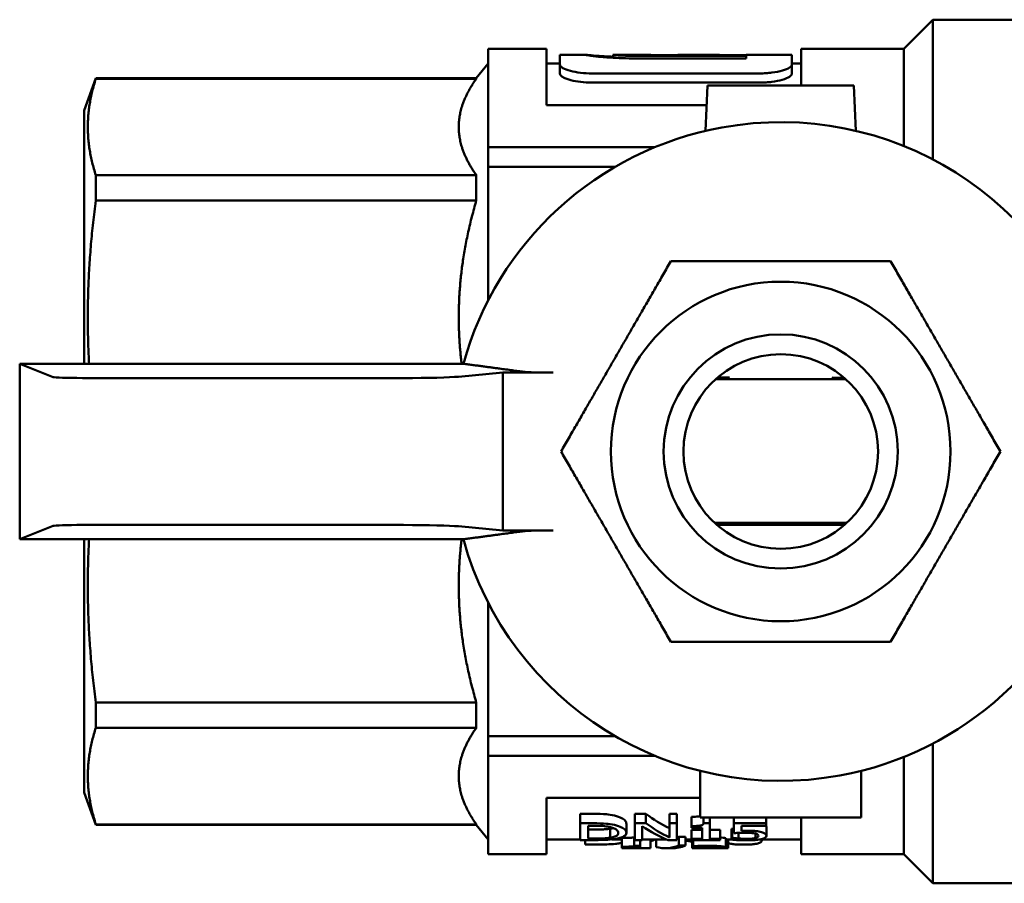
# Model space of a CAD drawing. Header units: millimetres. Extents: x 41 to 198, y 72 to 247.
# Tile 1 of 39: x 41 to 74, y 120 to 149. Entities that reach past the tile are written whole.
import ezdxf

# ---------------------------------------------------------------- set-up
doc = ezdxf.new("R2010")
doc.units = ezdxf.units.MM
doc.layers.add('Видимый контур (ГОСТ)', color=7, linetype='Continuous', lineweight=50)
doc.layers.add('Линия резьбы (ГОСТ)', color=7, linetype='Continuous', lineweight=25)

msp = doc.modelspace()

# ---------------------------------------------------------------- linework, layer by layer
at = {"layer": 'Видимый контур (ГОСТ)'}
for p, q in [((70.82, 148.371), (71.82, 149.371)), ((71.82, 149.371), (71.82, 144.597)), ((76.82, 149.371), (71.82, 149.371)), ((56.62, 145.016), (56.62, 148.371)), ((58.62, 148.371), (56.62, 148.371)), ((58.62, 148.371), (58.62, 146.456)), ((67.32, 147.121), (67.32, 148.371)), ((70.82, 148.371), (67.32, 148.371)), ((70.82, 148.371), (70.82, 145.057)), ((59.072, 147.837), (59.072, 148.171)), ((59.956, 148.171), (59.072, 148.171)), ((60.891, 148.17), (60.891, 148.07)), ((62.18, 148.171), (60.902, 148.171)), ((61.806, 148.133), (65.444, 148.133)), ((65.444, 148.047), (61.819, 148.047)), ((62.18, 148.171), (62.18, 148.156)), ((63.099, 148.156), (62.18, 148.156)), ((63.099, 148.156), (63.099, 148.171)), ((63.653, 148.171), (63.099, 148.171)), ((65.444, 148.156), (63.384, 148.156)), ((63.693, 148.17), (64.525, 148.17)), ((63.693, 148.17), (63.693, 148.156)), ((64.525, 148.17), (64.525, 148.156)), ((65.444, 148.156), (65.444, 148.171)), ((67.003, 148.171), (65.444, 148.171)), ((65.444, 148.047), (65.444, 148.133)), ((67.003, 148.171), (67.003, 147.837)), ((56.22, 147.371), (56.62, 147.871)), ((59.072, 147.871), (58.62, 147.871)), ((59.072, 147.837), (59.072, 147.529)), ((67.32, 147.871), (67.003, 147.871)), ((67.003, 147.837), (67.003, 147.529)), ((42.82, 146.272), (43.22, 147.371)), ((43.22, 147.356), (43.22, 147.371)), ((56.22, 147.371), (43.22, 147.371)), ((56.22, 147.356), (43.22, 147.356)), ((56.22, 147.356), (56.22, 147.371)), ((60.175, 147.535), (65.901, 147.535)), ((65.901, 147.22), (60.175, 147.22)), ((64.049, 145.573), (64.12, 147.121)), ((64.12, 147.121), (69.12, 147.121)), ((69.12, 147.121), (69.19, 145.573)), ((64.089, 146.456), (58.62, 146.456)), ((42.82, 146.272), (42.82, 137.62)), ((56.62, 145.016), (62.318, 145.016)), ((56.62, 145.016), (56.62, 144.345)), ((60.963, 144.345), (56.62, 144.345)), ((56.62, 144.345), (56.62, 139.775)), ((43.22, 143.193), (43.22, 144.059)), ((56.22, 144.059), (43.22, 144.059)), ((56.22, 143.193), (56.22, 144.059)), ((56.22, 143.193), (43.22, 143.193)), ((40.62, 131.622), (40.62, 137.62)), ((55.777, 137.62), (40.62, 137.62)), ((40.62, 137.62), (41.765, 137.163)), ((55.608, 137.176), (57.12, 137.316)), ((57.12, 137.316), (58.848, 137.316)), ((57.12, 131.926), (57.12, 137.316)), ((42.761, 137.131), (53.737, 137.131)), ((68.849, 137.086), (64.39, 137.086)), ((64.791, 137.091), (64.396, 137.091)), ((64.791, 137.091), (64.396, 137.091)), ((68.843, 137.091), (68.448, 137.091)), ((68.843, 137.091), (68.448, 137.091)), ((41.765, 132.079), (40.62, 131.622)), ((53.737, 132.111), (42.761, 132.111)), ((57.12, 131.926), (55.608, 132.066)), ((58.848, 131.926), (57.12, 131.926)), ((64.358, 132.186), (68.882, 132.186)), ((64.363, 132.18), (64.751, 132.18)), ((68.809, 132.121), (64.43, 132.121)), ((64.538, 132.18), (64.751, 132.18)), ((68.488, 132.18), (68.876, 132.18)), ((68.488, 132.18), (68.698, 132.18)), ((40.62, 131.622), (55.777, 131.622)), ((42.82, 131.622), (42.82, 122.97)), ((56.62, 129.467), (56.62, 124.896)), ((43.22, 125.183), (43.22, 126.048)), ((56.22, 126.048), (43.22, 126.048)), ((56.22, 125.183), (56.22, 126.048)), ((56.22, 125.183), (43.22, 125.183)), ((56.62, 124.896), (60.963, 124.896)), ((56.62, 124.225), (56.62, 124.896)), ((71.82, 124.645), (71.82, 119.871)), ((56.62, 124.225), (62.318, 124.225)), ((56.62, 120.871), (56.62, 124.225)), ((70.82, 124.184), (70.82, 120.871)), ((63.87, 122.121), (63.87, 123.712)), ((69.37, 123.712), (69.37, 122.121)), ((42.82, 122.97), (43.22, 121.871)), ((58.62, 122.786), (58.62, 120.871)), ((58.62, 122.786), (63.87, 122.786)), ((59.77, 121.922), (59.77, 122.243)), ((59.77, 122.243), (60.225, 122.243)), ((61.635, 122.243), (62.013, 122.243)), ((61.635, 121.922), (61.635, 122.243)), ((62.013, 121.922), (62.013, 122.243)), ((62.819, 121.922), (62.819, 122.243)), ((62.819, 122.243), (63.067, 122.243)), ((63.067, 121.922), (63.067, 122.243)), ((63.572, 121.824), (63.572, 122.142)), ((69.37, 122.121), (63.87, 122.121)), ((63.986, 121.924), (63.986, 122.121)), ((64.193, 121.924), (64.193, 122.121)), ((65.02, 121.922), (65.02, 122.121)), ((66.117, 121.922), (66.117, 122.121)), ((67.32, 120.871), (67.32, 122.121)), ((43.22, 121.871), (43.22, 121.885)), ((56.22, 121.885), (43.22, 121.885)), ((56.22, 121.871), (43.22, 121.871)), ((56.22, 121.871), (56.22, 121.885)), ((56.22, 121.871), (56.62, 121.371)), ((60.225, 121.922), (59.77, 121.922)), ((59.77, 121.348), (59.77, 121.922)), ((60.036, 121.839), (60.036, 121.397)), ((60.036, 121.839), (60.238, 121.839)), ((61.347, 121.593), (61.347, 121.905)), ((62.013, 121.922), (61.635, 121.922)), ((61.635, 121.348), (61.635, 121.922)), ((61.883, 121.823), (61.883, 121.348)), ((63.067, 121.922), (62.819, 121.922)), ((62.819, 121.44), (62.819, 121.922)), ((63.067, 121.922), (63.067, 121.348)), ((63.572, 121.762), (63.572, 121.824)), ((64.193, 121.924), (63.986, 121.924)), ((64.193, 121.924), (64.193, 121.392)), ((66.117, 121.922), (65.02, 121.922)), ((65.02, 121.585), (65.02, 121.922)), ((65.277, 121.837), (65.277, 121.662)), ((65.277, 121.837), (66.117, 121.837)), ((66.117, 121.922), (66.117, 121.837)), ((66.128, 121.495), (66.128, 121.804)), ((60.036, 121.705), (60.238, 121.705)), ((60.791, 121.428), (60.791, 121.736)), ((61.609, 121.148), (61.609, 121.449)), ((61.609, 121.449), (61.635, 121.449)), ((63.14, 121.157), (63.14, 121.459)), ((63.14, 121.459), (63.37, 121.459)), ((63.37, 121.157), (63.37, 121.459)), ((63.572, 121.762), (63.935, 121.762)), ((63.572, 121.699), (63.935, 121.699)), ((63.572, 121.392), (63.572, 121.699)), ((63.935, 121.392), (63.935, 121.762)), ((64.193, 121.699), (64.548, 121.699)), ((64.548, 121.392), (64.548, 121.699)), ((64.937, 121.734), (64.956, 121.734)), ((64.937, 121.426), (64.937, 121.734)), ((64.956, 121.426), (64.956, 121.734)), ((65.172, 121.401), (65.172, 121.593)), ((65.754, 121.416), (65.754, 121.57)), ((59.77, 121.371), (58.62, 121.371)), ((59.77, 121.348), (60.23, 121.348)), ((59.944, 121.199), (59.944, 121.348)), ((60.447, 121.199), (59.944, 121.199)), ((60.238, 121.397), (60.036, 121.397)), ((61.195, 121.371), (60.846, 121.371)), ((61.195, 121.121), (61.195, 121.422)), ((61.195, 121.106), (61.195, 121.121)), ((61.195, 121.106), (61.558, 121.106)), ((61.195, 121.076), (61.195, 121.106)), ((61.558, 121.071), (61.558, 121.106)), ((61.816, 121.148), (61.609, 121.148)), ((61.635, 121.348), (61.883, 121.348)), ((61.816, 121.148), (61.816, 121.348)), ((61.816, 121.148), (61.816, 121.071)), ((62.67, 121.371), (61.883, 121.371)), ((62.171, 121.076), (62.171, 121.371)), ((62.361, 121.108), (62.361, 121.371)), ((62.768, 121.348), (63.067, 121.348)), ((63.37, 121.157), (63.14, 121.157)), ((63.572, 121.371), (63.37, 121.371)), ((63.935, 121.392), (63.572, 121.392)), ((63.572, 121.348), (63.572, 121.392)), ((63.572, 121.348), (64.548, 121.348)), ((63.591, 121.074), (63.591, 121.348)), ((63.633, 121.139), (63.633, 121.348)), ((63.633, 121.113), (63.633, 121.139)), ((63.633, 121.113), (63.648, 121.113)), ((64.548, 121.392), (64.193, 121.392)), ((64.548, 121.392), (64.548, 121.348)), ((64.742, 121.102), (64.742, 121.403)), ((64.937, 121.371), (64.742, 121.371)), ((64.824, 121.075), (64.824, 121.371)), ((64.956, 121.426), (64.937, 121.426)), ((64.937, 121.363), (64.937, 121.426)), ((67.32, 121.371), (65.904, 121.371)), ((58.62, 120.871), (56.62, 120.871)), ((61.558, 121.076), (61.195, 121.076)), ((61.816, 121.071), (61.558, 121.071)), ((62.171, 121.076), (61.816, 121.076)), ((62.898, 121.071), (62.67, 121.071)), ((64.193, 121.071), (63.884, 121.071)), ((64.824, 121.075), (64.503, 121.075)), ((70.82, 120.871), (67.32, 120.871)), ((70.82, 120.871), (71.82, 119.871)), ((76.82, 119.871), (71.82, 119.871))]:
    msp.add_line(p, q, dxfattribs=at)
for radius in [5.8, 4, 3.324]:
    msp.add_circle((66.62, 134.621), radius, dxfattribs=at)
for radius, start, end in [(11.25, 100.3303, 164.5403), (11.25, 15.4597, 100.3303), (3.073, 124.6477, 126.5031), (3.073, 124.6477, 126.5031), (3.073, 53.4969, 55.3523), (3.073, 53.4969, 55.3523), (3.073, 232.5651, 234.4385), (3.073, 232.5651, 234.4385), (3.073, 305.5615, 307.4349), (3.073, 305.5615, 307.4349), (11.25, 195.4597, 280.3303), (11.25, 280.3303, 344.5403)]:
    msp.add_arc((66.62, 134.621), radius, start, end, dxfattribs=at)
for centre, major_axis, ratio, start_param, end_param in [((63.653, 134.621), (0, -13.55), 0.424313, 3.134731, 3.188379), ((42.761, 137.166), (1, 0), 0.034921, 3.228859, 4.712389), ((53.737, 137.2), (2, 0), 0.034921, 4.712389, 5.922349), ((42.761, 132.076), (1, 0), 0.034921, 1.570796, 3.054326), ((53.737, 132.041), (2, 0), 0.034921, 0.360837, 1.570796), ((64.418, 134.621), (0, 13.25), 0.5087, 2.776804, 2.902064), ((64.168, 134.621), (0, 13.55), 0.513158, 2.806858, 2.938957), ((64.418, 134.621), (0, -13.55), 0.5087, 5.926838, 6.04906), ((62.67, 134.621), (0, -13.25), 0.308927, 0.097091, 0.115209), ((60.893, 134.621), (0, -13.55), 0.5087, 0.186472, 0.210819), ((62.67, 134.621), (0, 13.55), 0.308927, 3.067699, 3.25424), ((62.67, 134.621), (0, -13.25), 0.308927, 0, 0.010083), ((62.898, 134.621), (0, -13.55), 0.310212, 0, 0.112648), ((65.657, 134.621), (0, 13.55), 0.867925, 2.945963, 2.965036)]:
    msp.add_ellipse(centre, major_axis=major_axis, ratio=ratio, start_param=start_param, end_param=end_param, dxfattribs=at)
for points, knots in [([(59.949, 148.17), (59.949, 148.171), (59.96, 148.171), (60.004, 148.168), (60.037, 148.165), (60.158, 148.154), (60.268, 148.144), (60.548, 148.123), (60.712, 148.113), (60.891, 148.105)], [-0.3437505, -0.3437505, -0.3437505, -0.3437505, -0.2993894, -0.2993894, -0.2570513, -0.2570513, -0.1832598, -0.1832598, -0.1096561, -0.1096561, -0.1096561, -0.1096561]), ([(61.819, 148.047), (61.652, 148.047), (61.484, 148.049), (61.173, 148.057), (61.028, 148.063), (60.707, 148.08), (60.539, 148.093), (60.258, 148.12), (60.15, 148.134), (59.988, 148.158), (59.949, 148.167), (59.949, 148.17)], [-0.2842087, -0.2842087, -0.2842087, -0.2842087, -0.2339781, -0.2339781, -0.188998, -0.188998, -0.1285896, -0.1285896, -0.0692985, -0.0692985, 0, 0, 0, 0]), ([(60.891, 148.17), (60.891, 148.169), (60.897, 148.168), (60.921, 148.164), (60.938, 148.163), (61, 148.157), (61.053, 148.153), (61.197, 148.145), (61.286, 148.141), (61.506, 148.135), (61.648, 148.133), (61.806, 148.133)], [-0.165434, -0.165434, -0.165434, -0.165434, -0.1417625, -0.1417625, -0.1199738, -0.1199738, -0.0850843, -0.0850843, -0.0473339, -0.0473339, 0, 0, 0, 0]), ([(59.072, 147.837), (59.072, 147.818), (59.081, 147.798), (59.118, 147.759), (59.144, 147.739), (59.242, 147.685), (59.33, 147.651), (59.539, 147.596), (59.655, 147.573), (59.908, 147.543), (60.04, 147.535), (60.175, 147.535)], [-0.1776435, -0.1776435, -0.1776435, -0.1776435, -0.1518221, -0.1518221, -0.1267856, -0.1267856, -0.0818195, -0.0818195, -0.0404246, -0.0404246, 0, 0, 0, 0]), ([(65.901, 147.535), (65.974, 147.535), (66.046, 147.538), (66.186, 147.546), (66.253, 147.553), (66.453, 147.579), (66.574, 147.604), (66.78, 147.663), (66.862, 147.698), (66.974, 147.768), (67.003, 147.804), (67.003, 147.837)], [-0.1778568, -0.1778568, -0.1778568, -0.1778568, -0.1560364, -0.1560364, -0.1347603, -0.1347603, -0.0906362, -0.0906362, -0.0453467, -0.0453467, 0, 0, 0, 0]), ([(60.175, 147.22), (60.042, 147.22), (59.911, 147.228), (59.665, 147.258), (59.552, 147.279), (59.348, 147.333), (59.26, 147.366), (59.156, 147.421), (59.125, 147.443), (59.083, 147.487), (59.072, 147.508), (59.072, 147.529)], [0, 0, 0, 0, 0.0398588, 0.0398588, 0.0795797, 0.0795797, 0.1229694, 0.1229694, 0.1499562, 0.1499562, 0.1777526, 0.1777526, 0.1777526, 0.1777526]), ([(67.003, 147.529), (67.003, 147.495), (66.974, 147.459), (66.862, 147.386), (66.777, 147.35), (66.568, 147.289), (66.448, 147.264), (66.252, 147.238), (66.187, 147.232), (66.047, 147.223), (65.974, 147.22), (65.901, 147.22)], [0, 0, 0, 0, 0.0452624, 0.0452624, 0.0916164, 0.0916164, 0.1351681, 0.1351681, 0.1559292, 0.1559292, 0.1780129, 0.1780129, 0.1780129, 0.1780129]), ([(57.838, 137.342), (57.849, 137.34), (57.864, 137.339), (57.927, 137.334), (58.011, 137.329), (58.19, 137.323), (58.318, 137.32), (58.559, 137.317), (58.715, 137.316), (58.848, 137.316)], [0.0237298, 0.0237298, 0.0237298, 0.0237298, 0.0364594, 0.0364594, 0.0735615, 0.0735615, 0.1118199, 0.1118199, 0.1515458, 0.1515458, 0.1515458, 0.1515458]), ([(64.692, 137.095), (64.708, 137.095), (64.724, 137.095), (64.751, 137.095), (64.763, 137.096), (64.781, 137.096), (64.788, 137.096), (64.796, 137.096), (64.798, 137.096), (64.798, 137.096)], [-0.01606078, -0.01606078, -0.01606078, -0.01606078, -0.0109487, -0.0109487, -0.00639014, -0.00639014, -0.00281232, -0.00281232, 0, 0, 0, 0]), ([(64.798, 137.096), (64.798, 137.096), (64.797, 137.096), (64.794, 137.097), (64.791, 137.097), (64.781, 137.097), (64.771, 137.097), (64.741, 137.097), (64.72, 137.097), (64.695, 137.097)], [-0.01892396, -0.01892396, -0.01892396, -0.01892396, -0.01610848, -0.01610848, -0.01320532, -0.01320532, -0.00768966, -0.00768966, 0, 0, 0, 0]), ([(64.709, 137.108), (64.725, 137.108), (64.742, 137.108), (64.769, 137.109), (64.782, 137.109), (64.8, 137.109), (64.806, 137.109), (64.814, 137.109), (64.816, 137.109), (64.816, 137.109)], [-0.01613656, -0.01613656, -0.01613656, -0.01613656, -0.01094934, -0.01094934, -0.0063374, -0.0063374, -0.00278533, -0.00278533, 0, 0, 0, 0]), ([(64.816, 137.109), (64.816, 137.11), (64.816, 137.11), (64.812, 137.11), (64.809, 137.11), (64.799, 137.11), (64.789, 137.11), (64.759, 137.11), (64.737, 137.11), (64.712, 137.111)], [-0.01908257, -0.01908257, -0.01908257, -0.01908257, -0.01625451, -0.01625451, -0.01333591, -0.01333591, -0.00778936, -0.00778936, 0, 0, 0, 0]), ([(64.726, 137.122), (64.743, 137.122), (64.759, 137.122), (64.787, 137.122), (64.8, 137.122), (64.818, 137.122), (64.825, 137.122), (64.833, 137.122), (64.835, 137.123), (64.835, 137.123)], [-0.01621496, -0.01621496, -0.01621496, -0.01621496, -0.01095021, -0.01095021, -0.00628357, -0.00628357, -0.0027579, -0.0027579, 0, 0, 0, 0]), ([(64.835, 137.123), (64.835, 137.123), (64.834, 137.123), (64.83, 137.123), (64.827, 137.123), (64.817, 137.123), (64.807, 137.123), (64.777, 137.124), (64.755, 137.124), (64.729, 137.124)], [-0.01924828, -0.01924828, -0.01924828, -0.01924828, -0.01640716, -0.01640716, -0.01347253, -0.01347253, -0.00789362, -0.00789362, 0, 0, 0, 0]), ([(64.744, 137.135), (64.761, 137.135), (64.777, 137.135), (64.806, 137.135), (64.819, 137.135), (64.837, 137.135), (64.843, 137.135), (64.851, 137.136), (64.853, 137.136), (64.853, 137.136)], [-0.01629615, -0.01629615, -0.01629615, -0.01629615, -0.01095133, -0.01095133, -0.00622861, -0.00622861, -0.00273001, -0.00273001, 0, 0, 0, 0]), ([(64.853, 137.136), (64.853, 137.136), (64.853, 137.136), (64.849, 137.136), (64.846, 137.136), (64.836, 137.136), (64.826, 137.136), (64.795, 137.137), (64.773, 137.137), (64.747, 137.137)], [-0.01942174, -0.01942174, -0.01942174, -0.01942174, -0.01656698, -0.01656698, -0.01361566, -0.01361566, -0.00800275, -0.00800275, 0, 0, 0, 0]), ([(64.762, 137.148), (64.779, 137.148), (64.796, 137.148), (64.825, 137.148), (64.838, 137.148), (64.856, 137.149), (64.862, 137.149), (64.869, 137.149), (64.87, 137.149), (64.871, 137.149)], [-0.01638026, -0.01638026, -0.01638026, -0.01638026, -0.01095272, -0.01095272, -0.00617249, -0.00617249, -0.00270166, -0.00270166, -0.00108495, -0.00108495, -0.00108495, -0.00108495]), ([(68.489, 137.14), (68.473, 137.14), (68.457, 137.139), (68.43, 137.139), (68.418, 137.139), (68.4, 137.139), (68.393, 137.139), (68.385, 137.139), (68.383, 137.139), (68.382, 137.138), (68.382, 137.138), (68.382, 137.138)], [-0.01613243, -0.01613243, -0.01613243, -0.01613243, -0.01112043, -0.01112043, -0.00666724, -0.00666724, -0.00312681, -0.00312681, -0.00038524, -0.00038524, 0, 0, 0, 0]), ([(68.382, 137.138), (68.382, 137.138), (68.383, 137.138), (68.387, 137.138), (68.389, 137.138), (68.399, 137.138), (68.408, 137.138), (68.438, 137.138), (68.46, 137.137), (68.488, 137.137), (68.49, 137.137), (68.492, 137.137)], [-0.0193988, -0.0193988, -0.0193988, -0.0193988, -0.01679022, -0.01679022, -0.01409175, -0.01409175, -0.00853369, -0.00853369, -0.00061803, -0.00061803, 0, 0, 0, 0]), ([(68.506, 137.126), (68.491, 137.126), (68.475, 137.126), (68.449, 137.126), (68.437, 137.126), (68.419, 137.126), (68.412, 137.126), (68.403, 137.125), (68.401, 137.125), (68.401, 137.125), (68.401, 137.125), (68.401, 137.125)], [-0.01605376, -0.01605376, -0.01605376, -0.01605376, -0.01112304, -0.01112304, -0.00672819, -0.00672819, -0.00315971, -0.00315971, -0.00038992, -0.00038992, 0, 0, 0, 0]), ([(68.401, 137.125), (68.401, 137.125), (68.402, 137.125), (68.405, 137.125), (68.408, 137.125), (68.417, 137.125), (68.427, 137.125), (68.456, 137.124), (68.478, 137.124), (68.505, 137.124), (68.507, 137.124), (68.509, 137.124)], [-0.01922453, -0.01922453, -0.01922453, -0.01922453, -0.01662991, -0.01662991, -0.01394835, -0.01394835, -0.00842581, -0.00842581, -0.00061944, -0.00061944, 0, 0, 0, 0]), ([(68.524, 137.113), (68.508, 137.113), (68.493, 137.113), (68.467, 137.113), (68.455, 137.113), (68.437, 137.113), (68.43, 137.113), (68.422, 137.112), (68.42, 137.112), (68.419, 137.112), (68.419, 137.112), (68.419, 137.112)], [-0.01597778, -0.01597778, -0.01597778, -0.01597778, -0.0111258, -0.0111258, -0.00678789, -0.00678789, -0.00319209, -0.00319209, -0.00039455, -0.00039455, 0, 0, 0, 0]), ([(68.419, 137.112), (68.419, 137.112), (68.42, 137.112), (68.424, 137.112), (68.426, 137.112), (68.436, 137.112), (68.445, 137.111), (68.474, 137.111), (68.496, 137.111), (68.522, 137.111), (68.524, 137.111), (68.526, 137.111)], [-0.01905796, -0.01905796, -0.01905796, -0.01905796, -0.01647661, -0.01647661, -0.01381114, -0.01381114, -0.00832291, -0.00832291, -0.00062085, -0.00062085, 0, 0, 0, 0]), ([(68.541, 137.1), (68.526, 137.1), (68.511, 137.1), (68.485, 137.1), (68.474, 137.1), (68.456, 137.099), (68.449, 137.099), (68.44, 137.099), (68.438, 137.099), (68.437, 137.099), (68.437, 137.099), (68.437, 137.099)], [-0.01590437, -0.01590437, -0.01590437, -0.01590437, -0.0111287, -0.0111287, -0.00684637, -0.00684637, -0.00322397, -0.00322397, -0.00039913, -0.00039913, 0, 0, 0, 0]), ([(68.437, 137.099), (68.437, 137.099), (68.438, 137.099), (68.442, 137.099), (68.444, 137.099), (68.454, 137.098), (68.463, 137.098), (68.492, 137.098), (68.513, 137.098), (68.539, 137.098), (68.541, 137.098), (68.543, 137.098)], [-0.01889908, -0.01889908, -0.01889908, -0.01889908, -0.01633227, -0.01633227, -0.01368422, -0.01368422, -0.00823376, -0.00823376, -0.00062227, -0.00062227, 0, 0, 0, 0]), ([(68.786, 137.141), (68.701, 137.14), (68.615, 137.14), (68.515, 137.14), (68.502, 137.14), (68.489, 137.14)], [-0.03169012, -0.03169012, -0.03169012, -0.03169012, -0.00427202, -0.00427202, 0, 0, 0, 0]), ([(68.802, 137.128), (68.717, 137.127), (68.631, 137.127), (68.533, 137.127), (68.52, 137.126), (68.506, 137.126)], [-0.03146068, -0.03146068, -0.03146068, -0.03146068, -0.0042829, -0.0042829, 0, 0, 0, 0]), ([(68.817, 137.114), (68.732, 137.114), (68.648, 137.114), (68.55, 137.113), (68.537, 137.113), (68.524, 137.113)], [-0.03123802, -0.03123802, -0.03123802, -0.03123802, -0.00429376, -0.00429376, 0, 0, 0, 0]), ([(68.831, 137.101), (68.748, 137.101), (68.664, 137.101), (68.568, 137.1), (68.554, 137.1), (68.541, 137.1)], [-0.03102183, -0.03102183, -0.03102183, -0.03102183, -0.00430461, -0.00430461, 0, 0, 0, 0]), ([(58.848, 131.926), (58.715, 131.926), (58.559, 131.925), (58.318, 131.921), (58.19, 131.918), (58.011, 131.912), (57.927, 131.908), (57.864, 131.903), (57.849, 131.901), (57.838, 131.9)], [0.4592163, 0.4592163, 0.4592163, 0.4592163, 0.4989422, 0.4989422, 0.5372006, 0.5372006, 0.5743027, 0.5743027, 0.5870323, 0.5870323, 0.5870323, 0.5870323]), ([(64.367, 132.177), (64.449, 132.177), (64.53, 132.177), (64.625, 132.178), (64.639, 132.178), (64.652, 132.178)], [-0.03045204, -0.03045204, -0.03045204, -0.03045204, -0.00433476, -0.00433476, 0, 0, 0, 0]), ([(64.382, 132.164), (64.464, 132.164), (64.546, 132.164), (64.642, 132.165), (64.655, 132.165), (64.669, 132.165)], [-0.0306517, -0.0306517, -0.0306517, -0.0306517, -0.00432393, -0.00432393, 0, 0, 0, 0]), ([(64.396, 132.15), (64.479, 132.151), (64.562, 132.151), (64.658, 132.152), (64.672, 132.152), (64.685, 132.152)], [-0.03085707, -0.03085707, -0.03085707, -0.03085707, -0.00431309, -0.00431309, 0, 0, 0, 0]), ([(64.411, 132.137), (64.494, 132.138), (64.578, 132.138), (64.675, 132.138), (64.689, 132.138), (64.702, 132.139)], [-0.03106841, -0.03106841, -0.03106841, -0.03106841, -0.00430225, -0.00430225, 0, 0, 0, 0]), ([(64.426, 132.124), (64.51, 132.125), (64.595, 132.125), (64.692, 132.125), (64.706, 132.125), (64.719, 132.125)], [-0.03128599, -0.03128599, -0.03128599, -0.03128599, -0.00429139, -0.00429139, 0, 0, 0, 0]), ([(64.753, 132.179), (64.753, 132.179), (64.751, 132.179), (64.745, 132.179), (64.74, 132.18), (64.725, 132.18), (64.711, 132.18), (64.681, 132.18), (64.665, 132.18), (64.649, 132.18)], [-0.016783, -0.016783, -0.016783, -0.016783, -0.01374063, -0.01374063, -0.01053084, -0.01053084, -0.00493505, -0.00493505, 0, 0, 0, 0]), ([(64.652, 132.178), (64.675, 132.178), (64.694, 132.178), (64.722, 132.178), (64.732, 132.179), (64.745, 132.179), (64.749, 132.179), (64.753, 132.179), (64.753, 132.179), (64.753, 132.179)], [-0.01524131, -0.01524131, -0.01524131, -0.01524131, -0.0090492, -0.0090492, -0.00470766, -0.00470766, -0.00158571, -0.00158571, 0, 0, 0, 0]), ([(64.77, 132.166), (64.77, 132.166), (64.769, 132.166), (64.766, 132.166), (64.764, 132.166), (64.754, 132.166), (64.744, 132.167), (64.717, 132.167), (64.696, 132.167), (64.67, 132.167), (64.668, 132.167), (64.666, 132.167)], [-0.01754815, -0.01754815, -0.01754815, -0.01754815, -0.01534885, -0.01534885, -0.0130837, -0.0130837, -0.00809976, -0.00809976, -0.00062481, -0.00062481, 0, 0, 0, 0]), ([(64.669, 132.165), (64.683, 132.165), (64.697, 132.165), (64.722, 132.165), (64.734, 132.165), (64.752, 132.165), (64.759, 132.166), (64.768, 132.166), (64.77, 132.166), (64.77, 132.166), (64.77, 132.166), (64.77, 132.166)], [-0.01577949, -0.01577949, -0.01577949, -0.01577949, -0.01113417, -0.01113417, -0.00694769, -0.00694769, -0.00327958, -0.00327958, -0.00040719, -0.00040719, 0, 0, 0, 0]), ([(64.788, 132.153), (64.788, 132.153), (64.787, 132.153), (64.784, 132.153), (64.781, 132.153), (64.772, 132.153), (64.762, 132.153), (64.734, 132.154), (64.713, 132.154), (64.686, 132.154), (64.684, 132.154), (64.682, 132.154)], [-0.01877982, -0.01877982, -0.01877982, -0.01877982, -0.01622545, -0.01622545, -0.01359219, -0.01359219, -0.00817402, -0.00817402, -0.00062339, -0.00062339, 0, 0, 0, 0]), ([(64.685, 132.152), (64.7, 132.152), (64.715, 132.152), (64.74, 132.152), (64.751, 132.152), (64.769, 132.152), (64.777, 132.152), (64.785, 132.153), (64.787, 132.153), (64.788, 132.153), (64.788, 132.153), (64.788, 132.153)], [-0.01584865, -0.01584865, -0.01584865, -0.01584865, -0.01113105, -0.01113105, -0.00689128, -0.00689128, -0.00324856, -0.00324856, -0.00040269, -0.00040269, 0, 0, 0, 0]), ([(64.806, 132.14), (64.806, 132.14), (64.805, 132.14), (64.801, 132.14), (64.799, 132.14), (64.789, 132.14), (64.78, 132.14), (64.751, 132.14), (64.73, 132.141), (64.703, 132.141), (64.701, 132.141), (64.699, 132.141)], [-0.01893299, -0.01893299, -0.01893299, -0.01893299, -0.01636262, -0.01636262, -0.01371035, -0.01371035, -0.00825068, -0.00825068, -0.00062196, -0.00062196, 0, 0, 0, 0]), ([(64.702, 132.139), (64.717, 132.139), (64.732, 132.139), (64.758, 132.139), (64.769, 132.139), (64.787, 132.139), (64.794, 132.139), (64.803, 132.139), (64.805, 132.14), (64.806, 132.14), (64.806, 132.14), (64.806, 132.14)], [-0.01592015, -0.01592015, -0.01592015, -0.01592015, -0.01112806, -0.01112806, -0.00683372, -0.00683372, -0.00321706, -0.00321706, -0.00039814, -0.00039814, 0, 0, 0, 0]), ([(64.824, 132.126), (64.824, 132.127), (64.823, 132.127), (64.82, 132.127), (64.817, 132.127), (64.807, 132.127), (64.798, 132.127), (64.769, 132.127), (64.747, 132.127), (64.72, 132.128), (64.718, 132.128), (64.716, 132.128)], [-0.01909364, -0.01909364, -0.01909364, -0.01909364, -0.01650946, -0.01650946, -0.01384054, -0.01384054, -0.00834493, -0.00834493, -0.00062054, -0.00062054, 0, 0, 0, 0]), ([(64.719, 132.125), (64.735, 132.125), (64.75, 132.125), (64.776, 132.126), (64.788, 132.126), (64.806, 132.126), (64.813, 132.126), (64.821, 132.126), (64.823, 132.126), (64.824, 132.126), (64.824, 132.126), (64.824, 132.126)], [-0.01599412, -0.01599412, -0.01599412, -0.01599412, -0.01112519, -0.01112519, -0.00677498, -0.00677498, -0.00318508, -0.00318508, -0.00039354, -0.00039354, 0, 0, 0, 0]), ([(68.526, 132.13), (68.51, 132.13), (68.494, 132.13), (68.466, 132.13), (68.454, 132.13), (68.435, 132.13), (68.429, 132.13), (68.421, 132.129), (68.419, 132.129), (68.419, 132.129)], [-0.01615342, -0.01615342, -0.01615342, -0.01615342, -0.01094951, -0.01094951, -0.00632576, -0.00632576, -0.00277939, -0.00277939, 0, 0, 0, 0]), ([(68.419, 132.129), (68.419, 132.129), (68.42, 132.129), (68.423, 132.129), (68.426, 132.129), (68.436, 132.129), (68.446, 132.128), (68.476, 132.128), (68.498, 132.128), (68.523, 132.128)], [-0.01911806, -0.01911806, -0.01911806, -0.01911806, -0.01628719, -0.01628719, -0.01336515, -0.01336515, -0.00781168, -0.00781168, 0, 0, 0, 0]), ([(68.543, 132.143), (68.527, 132.143), (68.511, 132.143), (68.484, 132.143), (68.472, 132.143), (68.454, 132.143), (68.447, 132.143), (68.439, 132.142), (68.437, 132.142), (68.437, 132.142)], [-0.01607708, -0.01607708, -0.01607708, -0.01607708, -0.01094882, -0.01094882, -0.00637874, -0.00637874, -0.00280648, -0.00280648, 0, 0, 0, 0]), ([(68.437, 132.142), (68.437, 132.142), (68.438, 132.142), (68.441, 132.142), (68.444, 132.142), (68.454, 132.142), (68.464, 132.142), (68.494, 132.141), (68.516, 132.141), (68.541, 132.141)], [-0.01895795, -0.01895795, -0.01895795, -0.01895795, -0.01613977, -0.01613977, -0.01323329, -0.01323329, -0.00771102, -0.00771102, 0, 0, 0, 0]), ([(68.56, 132.157), (68.544, 132.157), (68.529, 132.157), (68.502, 132.156), (68.49, 132.156), (68.472, 132.156), (68.465, 132.156), (68.457, 132.156), (68.455, 132.156), (68.455, 132.155)], [-0.01600327, -0.01600327, -0.01600327, -0.01600327, -0.01094835, -0.01094835, -0.00643065, -0.00643065, -0.00283313, -0.00283313, 0, 0, 0, 0]), ([(68.455, 132.155), (68.455, 132.155), (68.456, 132.155), (68.459, 132.155), (68.462, 132.155), (68.472, 132.155), (68.482, 132.155), (68.511, 132.155), (68.533, 132.155), (68.557, 132.154)], [-0.01880567, -0.01880567, -0.01880567, -0.01880567, -0.01600363, -0.01600363, -0.01311652, -0.01311652, -0.00762715, -0.00762715, 0, 0, 0, 0]), ([(68.577, 132.17), (68.561, 132.17), (68.546, 132.17), (68.519, 132.17), (68.507, 132.169), (68.489, 132.169), (68.483, 132.169), (68.475, 132.169), (68.472, 132.169), (68.472, 132.169)], [-0.01593185, -0.01593185, -0.01593185, -0.01593185, -0.01094809, -0.01094809, -0.00648154, -0.00648154, -0.00285936, -0.00285936, 0, 0, 0, 0]), ([(68.472, 132.169), (68.472, 132.169), (68.473, 132.169), (68.477, 132.168), (68.479, 132.168), (68.49, 132.168), (68.499, 132.168), (68.528, 132.168), (68.55, 132.168), (68.574, 132.168)], [-0.01865987, -0.01865987, -0.01865987, -0.01865987, -0.01587502, -0.01587502, -0.01300837, -0.01300837, -0.00755153, -0.00755153, 0, 0, 0, 0]), ([(60.225, 122.243), (60.378, 122.243), (60.542, 122.239), (60.729, 122.221), (60.841, 122.208), (60.942, 122.183)], [0, 0, 0, 0, 0.0458835, 0.0458835, 0.0686309, 0.0686309, 0.0686309, 0.0686309]), ([(60.942, 122.183), (61.037, 122.16), (61.117, 122.131), (61.222, 122.078), (61.271, 122.048), (61.335, 121.973), (61.347, 121.938), (61.347, 121.905)], [0, 0, 0, 0, 0.03512858, 0.03512858, 0.05841739, 0.05841739, 0.07820094, 0.07820094, 0.07820094, 0.07820094]), ([(63.572, 122.142), (63.655, 122.142), (63.739, 122.145), (63.835, 122.155), (63.855, 122.159), (63.87, 122.162)], [0, 0, 0, 0, 0.02485926, 0.02485926, 0.03467521, 0.03467521, 0.03467521, 0.03467521]), ([(60.942, 121.864), (60.84, 121.888), (60.728, 121.901), (60.542, 121.919), (60.379, 121.922), (60.225, 121.922)], [-0.0680248, -0.0680248, -0.0680248, -0.0680248, -0.0459984, -0.0459984, 0, 0, 0, 0]), ([(60.238, 121.839), (60.398, 121.839), (60.49, 121.833), (60.62, 121.822), (60.696, 121.811), (60.767, 121.797)], [-0.04034592, -0.04034592, -0.04034592, -0.04034592, -0.0250533, -0.0250533, 0, 0, 0, 0]), ([(60.767, 121.797), (60.819, 121.786), (60.866, 121.773), (60.946, 121.742), (60.978, 121.725), (61.052, 121.67), (61.07, 121.63), (61.07, 121.594)], [-0.07771373, -0.07771373, -0.07771373, -0.07771373, -0.0589459, -0.0589459, -0.03969145, -0.03969145, 0, 0, 0, 0]), ([(61.347, 121.593), (61.347, 121.625), (61.335, 121.659), (61.273, 121.731), (61.225, 121.759), (61.12, 121.812), (61.039, 121.841), (60.942, 121.864)], [-0.07946267, -0.07946267, -0.07946267, -0.07946267, -0.05902761, -0.05902761, -0.03584641, -0.03584641, 0, 0, 0, 0]), ([(63.986, 121.924), (63.983, 121.914), (63.979, 121.903), (63.964, 121.884), (63.955, 121.876), (63.929, 121.861), (63.913, 121.854), (63.882, 121.846), (63.856, 121.839), (63.738, 121.826), (63.655, 121.824), (63.572, 121.824)], [-0.1420618, -0.1420618, -0.1420618, -0.1420618, -0.1050278, -0.1050278, -0.0735976, -0.0735976, -0.0424626, -0.0424626, -0.024749, -0.024749, 0, 0, 0, 0]), ([(60.238, 121.705), (60.341, 121.705), (60.449, 121.707), (60.571, 121.713), (60.619, 121.715), (60.717, 121.725), (60.755, 121.73), (60.791, 121.736)], [0, 0, 0, 0, 0.03066332, 0.03066332, 0.03763583, 0.03763583, 0.0425746, 0.0425746, 0.0425746, 0.0425746]), ([(61.07, 121.594), (61.07, 121.568), (61.062, 121.543), (61.026, 121.504), (61.002, 121.485), (60.91, 121.451), (60.856, 121.438), (60.791, 121.428)], [-0.09297704, -0.09297704, -0.09297704, -0.09297704, -0.05099665, -0.05099665, -0.02369886, -0.02369886, 0, 0, 0, 0]), ([(60.939, 121.382), (61.01, 121.392), (61.072, 121.405), (61.189, 121.439), (61.234, 121.459), (61.322, 121.511), (61.347, 121.55), (61.347, 121.593)], [-0.08915045, -0.08915045, -0.08915045, -0.08915045, -0.06974954, -0.06974954, -0.04654209, -0.04654209, 0, 0, 0, 0]), ([(61.195, 121.422), (61.281, 121.422), (61.368, 121.422), (61.486, 121.426), (61.511, 121.428), (61.541, 121.43), (61.557, 121.432), (61.581, 121.436), (61.589, 121.438), (61.602, 121.443), (61.607, 121.446), (61.609, 121.449)], [0, 0, 0, 0, 0.0255904, 0.0255904, 0.0428119, 0.0428119, 0.0726569, 0.0726569, 0.1005534, 0.1005534, 0.132708, 0.132708, 0.132708, 0.132708]), ([(64.548, 121.441), (64.564, 121.439), (64.577, 121.438), (64.635, 121.432), (64.671, 121.427), (64.712, 121.419), (64.723, 121.416), (64.738, 121.409), (64.742, 121.406), (64.742, 121.403)], [0.04518176, 0.04518176, 0.04518176, 0.04518176, 0.0534785, 0.0534785, 0.08611138, 0.08611138, 0.1061479, 0.1061479, 0.12787249, 0.12787249, 0.12787249, 0.12787249]), ([(65.02, 121.585), (65.087, 121.589), (65.173, 121.593), (65.268, 121.597), (65.341, 121.598), (65.415, 121.598)], [-0.02880181, -0.02880181, -0.02880181, -0.02880181, -0.0221042, -0.0221042, 0, 0, 0, 0]), ([(65.459, 121.665), (65.419, 121.665), (65.383, 121.665), (65.341, 121.664), (65.309, 121.663), (65.277, 121.662)], [-0.01271547, -0.01271547, -0.01271547, -0.01271547, -0.00961101, -0.00961101, 0, 0, 0, 0]), ([(65.415, 121.598), (65.496, 121.598), (65.579, 121.596), (65.681, 121.585), (65.714, 121.579), (65.742, 121.572)], [-0.03260796, -0.03260796, -0.03260796, -0.03260796, -0.01170798, -0.01170798, 0, 0, 0, 0]), ([(65.922, 121.628), (65.891, 121.635), (65.858, 121.641), (65.775, 121.653), (65.736, 121.656), (65.637, 121.664), (65.543, 121.665), (65.459, 121.665)], [-0.03468871, -0.03468871, -0.03468871, -0.03468871, -0.03072242, -0.03072242, -0.02532623, -0.02532623, 0, 0, 0, 0]), ([(65.742, 121.572), (65.761, 121.568), (65.777, 121.563), (65.81, 121.551), (65.821, 121.545), (65.849, 121.527), (65.856, 121.511), (65.856, 121.495)], [-0.02741584, -0.02741584, -0.02741584, -0.02741584, -0.02393595, -0.02393595, -0.0191435, -0.0191435, 0, 0, 0, 0]), ([(65.856, 121.495), (65.856, 121.47), (65.84, 121.456), (65.812, 121.436), (65.788, 121.425), (65.754, 121.416)], [-0.02677279, -0.02677279, -0.02677279, -0.02677279, -0.01614995, -0.01614995, 0, 0, 0, 0]), ([(66.128, 121.495), (66.128, 121.511), (66.123, 121.528), (66.099, 121.557), (66.083, 121.57), (66.02, 121.601), (65.977, 121.616), (65.922, 121.628)], [-0.06286324, -0.06286324, -0.06286324, -0.06286324, -0.0387274, -0.0387274, -0.02069795, -0.02069795, 0, 0, 0, 0]), ([(65.952, 121.381), (66.019, 121.396), (66.058, 121.414), (66.114, 121.449), (66.128, 121.471), (66.128, 121.495)], [-0.0491376, -0.0491376, -0.0491376, -0.0491376, -0.02826855, -0.02826855, 0, 0, 0, 0]), ([(60.23, 121.348), (60.453, 121.348), (60.57, 121.352), (60.74, 121.359), (60.843, 121.369), (60.939, 121.382)], [-0.05219292, -0.05219292, -0.05219292, -0.05219292, -0.03392613, -0.03392613, 0, 0, 0, 0]), ([(60.791, 121.428), (60.755, 121.422), (60.717, 121.417), (60.619, 121.407), (60.571, 121.405), (60.449, 121.399), (60.341, 121.397), (60.238, 121.397)], [-0.04250636, -0.04250636, -0.04250636, -0.04250636, -0.03758564, -0.03758564, -0.03068176, -0.03068176, 0, 0, 0, 0]), ([(60.97, 121.217), (60.888, 121.208), (60.805, 121.205), (60.654, 121.2), (60.545, 121.199), (60.447, 121.199)], [-0.04667482, -0.04667482, -0.04667482, -0.04667482, -0.02955804, -0.02955804, 0, 0, 0, 0]), ([(61.195, 121.271), (61.193, 121.269), (61.19, 121.267), (61.176, 121.258), (61.158, 121.249), (61.081, 121.231), (61.031, 121.223), (60.97, 121.217)], [-0.04889219, -0.04889219, -0.04889219, -0.04889219, -0.04232912, -0.04232912, -0.02209404, -0.02209404, 0, 0, 0, 0]), ([(61.609, 121.148), (61.607, 121.145), (61.602, 121.142), (61.589, 121.137), (61.581, 121.135), (61.557, 121.131), (61.541, 121.129), (61.51, 121.126), (61.486, 121.125), (61.368, 121.121), (61.281, 121.121), (61.195, 121.121)], [-0.1328816, -0.1328816, -0.1328816, -0.1328816, -0.1005784, -0.1005784, -0.0727419, -0.0727419, -0.0427925, -0.0427925, -0.0255764, -0.0255764, 0, 0, 0, 0]), ([(64.145, 121.151), (64.017, 121.151), (63.909, 121.148), (63.783, 121.145), (63.697, 121.142), (63.633, 121.139)], [-0.03333139, -0.03333139, -0.03333139, -0.03333139, -0.02148863, -0.02148863, 0, 0, 0, 0]), ([(63.648, 121.113), (63.675, 121.115), (63.704, 121.116), (63.768, 121.119), (63.804, 121.121), (63.842, 121.122)], [-0.02245045, -0.02245045, -0.02245045, -0.02245045, -0.01230307, -0.01230307, 0, 0, 0, 0]), ([(63.842, 121.122), (63.907, 121.125), (63.96, 121.126), (64.029, 121.127), (64.077, 121.128), (64.126, 121.128)], [-0.02128838, -0.02128838, -0.02128838, -0.02128838, -0.01462915, -0.01462915, 0, 0, 0, 0]), ([(64.469, 121.101), (64.469, 121.096), (64.453, 121.091), (64.398, 121.085), (64.358, 121.081), (64.207, 121.075), (64.139, 121.073), (64.074, 121.072)], [-0.1319351, -0.1319351, -0.1319351, -0.1319351, -0.0740614, -0.0740614, -0.0289596, -0.0289596, 0, 0, 0, 0]), ([(64.126, 121.128), (64.19, 121.128), (64.235, 121.127), (64.304, 121.125), (64.339, 121.123), (64.37, 121.121)], [-0.021934, -0.021934, -0.021934, -0.021934, -0.01231695, -0.01231695, 0, 0, 0, 0]), ([(64.742, 121.102), (64.742, 121.105), (64.738, 121.109), (64.723, 121.115), (64.712, 121.118), (64.671, 121.126), (64.635, 121.131), (64.552, 121.139), (64.499, 121.143), (64.333, 121.15), (64.238, 121.151), (64.145, 121.151)], [-0.127004, -0.127004, -0.127004, -0.127004, -0.1054666, -0.1054666, -0.085612, -0.085612, -0.0533304, -0.0533304, -0.0279661, -0.0279661, 0, 0, 0, 0]), ([(64.37, 121.121), (64.386, 121.12), (64.4, 121.118), (64.427, 121.115), (64.437, 121.113), (64.462, 121.109), (64.469, 121.105), (64.469, 121.101)], [-0.02366692, -0.02366692, -0.02366692, -0.02366692, -0.01988, -0.01988, -0.01508115, -0.01508115, 0, 0, 0, 0]), ([(64.638, 121.081), (64.683, 121.084), (64.704, 121.087), (64.734, 121.093), (64.742, 121.097), (64.742, 121.102)], [-0.03327403, -0.03327403, -0.03327403, -0.03327403, -0.02199143, -0.02199143, 0, 0, 0, 0]), ([(65.348, 121.193), (65.296, 121.193), (65.245, 121.194), (65.148, 121.197), (65.104, 121.199), (65.004, 121.206), (64.953, 121.212), (64.879, 121.225), (64.85, 121.232), (64.824, 121.241)], [-0.16084522, -0.16084522, -0.16084522, -0.16084522, -0.13966652, -0.13966652, -0.12029906, -0.12029906, -0.09301854, -0.09301854, -0.07224804, -0.07224804, -0.07224804, -0.07224804]), ([(64.937, 121.363), (65.017, 121.354), (65.104, 121.349), (65.271, 121.342), (65.365, 121.339), (65.46, 121.339)], [-0.05136072, -0.05136072, -0.05136072, -0.05136072, -0.02856763, -0.02856763, 0, 0, 0, 0]), ([(65.172, 121.401), (65.11, 121.407), (65.068, 121.411), (65.013, 121.418), (64.98, 121.422), (64.956, 121.426)], [-0.0158251, -0.0158251, -0.0158251, -0.0158251, -0.00903139, -0.00903139, 0, 0, 0, 0]), ([(65.465, 121.388), (65.385, 121.388), (65.336, 121.391), (65.269, 121.394), (65.219, 121.398), (65.172, 121.401)], [-0.02085488, -0.02085488, -0.02085488, -0.02085488, -0.01493943, -0.01493943, 0, 0, 0, 0]), ([(65.986, 121.371), (65.985, 121.343), (65.977, 121.316), (65.937, 121.274), (65.908, 121.255), (65.825, 121.228), (65.785, 121.22), (65.697, 121.207), (65.644, 121.202), (65.509, 121.195), (65.428, 121.193), (65.348, 121.193)], [-0.1124353, -0.1124353, -0.1124353, -0.1124353, -0.0843591, -0.0843591, -0.0613189, -0.0613189, -0.0436592, -0.0436592, -0.0241592, -0.0241592, 0, 0, 0, 0]), ([(65.46, 121.339), (65.517, 121.339), (65.573, 121.34), (65.664, 121.344), (65.716, 121.347), (65.843, 121.36), (65.902, 121.369), (65.952, 121.381)], [-0.07374621, -0.07374621, -0.07374621, -0.07374621, -0.04242711, -0.04242711, -0.02216635, -0.02216635, 0, 0, 0, 0]), ([(65.754, 121.416), (65.736, 121.411), (65.716, 121.407), (65.663, 121.398), (65.636, 121.396), (65.572, 121.39), (65.52, 121.388), (65.465, 121.388)], [-0.02364058, -0.02364058, -0.02364058, -0.02364058, -0.02053225, -0.02053225, -0.01628513, -0.01628513, 0, 0, 0, 0]), ([(64.074, 121.072), (63.964, 121.07), (63.881, 121.071), (63.759, 121.071), (63.675, 121.072), (63.591, 121.074)], [-0.05107158, -0.05107158, -0.05107158, -0.05107158, -0.03472399, -0.03472399, 0, 0, 0, 0]), ([(64.37, 121.072), (64.422, 121.073), (64.471, 121.074), (64.563, 121.077), (64.604, 121.079), (64.638, 121.081)], [-0.04351774, -0.04351774, -0.04351774, -0.04351774, -0.02106212, -0.02106212, 0, 0, 0, 0])]:
    msp.add_open_spline(points, degree=3, knots=knots, dxfattribs=at)
for points in [[(60.902, 148.171), (60.895, 148.171), (60.891, 148.17), (60.891, 148.17)], [(64.399, 137.094), (64.497, 137.094), (64.595, 137.095), (64.692, 137.095)], [(64.695, 137.097), (64.598, 137.098), (64.501, 137.098), (64.404, 137.098)], [(64.414, 137.107), (64.512, 137.108), (64.611, 137.108), (64.709, 137.108)], [(64.712, 137.111), (64.614, 137.111), (64.516, 137.111), (64.419, 137.111)], [(64.429, 137.12), (64.528, 137.121), (64.627, 137.121), (64.726, 137.122)], [(64.729, 137.124), (64.631, 137.124), (64.532, 137.124), (64.434, 137.125)], [(64.444, 137.134), (64.544, 137.134), (64.644, 137.134), (64.744, 137.135)], [(64.747, 137.137), (64.647, 137.137), (64.548, 137.137), (64.449, 137.138)], [(64.46, 137.147), (64.56, 137.147), (64.661, 137.147), (64.762, 137.148)], [(68.492, 137.137), (68.592, 137.137), (68.692, 137.137), (68.791, 137.136)], [(68.509, 137.124), (68.608, 137.124), (68.708, 137.124), (68.806, 137.123)], [(68.526, 137.111), (68.625, 137.111), (68.723, 137.11), (68.821, 137.11)], [(68.543, 137.098), (68.641, 137.098), (68.739, 137.097), (68.836, 137.097)], [(64.666, 132.167), (64.569, 132.167), (64.473, 132.168), (64.377, 132.168)], [(64.682, 132.154), (64.585, 132.154), (64.488, 132.154), (64.391, 132.155)], [(64.699, 132.141), (64.601, 132.141), (64.503, 132.141), (64.406, 132.142)], [(64.716, 132.128), (64.618, 132.128), (64.519, 132.128), (64.421, 132.128)], [(64.649, 132.18), (64.612, 132.18), (64.575, 132.18), (64.538, 132.18)], [(68.523, 132.128), (68.621, 132.128), (68.719, 132.128), (68.817, 132.127)], [(68.822, 132.131), (68.723, 132.131), (68.625, 132.131), (68.526, 132.13)], [(68.541, 132.141), (68.638, 132.141), (68.735, 132.141), (68.832, 132.14)], [(68.836, 132.145), (68.739, 132.144), (68.641, 132.144), (68.543, 132.143)], [(68.557, 132.154), (68.654, 132.154), (68.75, 132.154), (68.846, 132.154)], [(68.851, 132.158), (68.754, 132.157), (68.657, 132.157), (68.56, 132.157)], [(68.574, 132.168), (68.67, 132.167), (68.766, 132.167), (68.861, 132.167)], [(68.866, 132.171), (68.769, 132.171), (68.673, 132.17), (68.577, 132.17)], [(68.698, 132.18), (68.757, 132.18), (68.816, 132.18), (68.875, 132.18)], [(66.117, 121.845), (66.125, 121.832), (66.128, 121.818), (66.128, 121.804)], [(60.791, 121.736), (60.832, 121.743), (60.869, 121.75), (60.901, 121.759)], [(64.956, 121.734), (64.974, 121.731), (64.996, 121.728), (65.02, 121.725)], [(64.193, 121.071), (64.254, 121.071), (64.313, 121.071), (64.37, 121.072)]]:
    msp.add_open_spline(points, degree=3, dxfattribs=at)
for points, weights in [([(43.22, 147.356), (42.69, 145.707), (43.22, 144.059)], [1, 1.0625, 1]), ([(56.22, 147.356), (55.62, 146.507), (55.62, 145.707)], [1.00888063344, 1.02000399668, 1]), ([(55.62, 145.707), (55.62, 144.908), (56.22, 144.059)], [1, 1.02000399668, 1.00888063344]), ([(43.22, 143.193), (42.839, 140.336), (42.991, 137.62)], [1, 1.04408444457, 1.02597886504]), ([(56.22, 143.193), (55.62, 141.143), (55.62, 139.213)], [1.00888063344, 1.02000399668, 1]), ([(59.114, 134.621), (60.99, 137.871), (62.867, 141.121)], [1, 1.15470053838, 1]), ([(62.867, 141.121), (66.62, 141.121), (70.372, 141.121)], [1, 1.15470053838, 1]), ([(70.372, 141.121), (72.249, 137.871), (74.125, 134.621)], [1, 1.15470053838, 1]), ([(55.62, 139.213), (55.62, 138.42), (55.718, 137.62)], [1, 1.0081199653, 1.01111111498]), ([(55.777, 137.62), (56.913, 137.466), (57.838, 137.342)], [22.0955468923, 24.2940060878, 26.4233411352]), ([(62.867, 128.121), (60.99, 131.371), (59.114, 134.621)], [1, 1.15470053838, 1]), ([(74.125, 134.621), (72.249, 131.371), (70.372, 128.121)], [1, 1.15470053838, 1]), ([(55.777, 131.622), (56.913, 131.775), (57.838, 131.9)], [22.0955468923, 24.2940060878, 26.4233411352]), ([(42.991, 131.622), (42.839, 128.905), (43.22, 126.048)], [1.02597886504, 1.04408444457, 1]), ([(55.718, 131.622), (55.62, 130.821), (55.62, 130.029)], [1.01111111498, 1.0081199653, 1]), ([(55.62, 130.029), (55.62, 128.099), (56.22, 126.048)], [1, 1.02000399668, 1.00888063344]), ([(70.372, 128.121), (66.62, 128.121), (62.867, 128.121)], [1, 1.15470053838, 1]), ([(43.22, 125.183), (42.69, 123.534), (43.22, 121.885)], [1, 1.0625, 1]), ([(56.22, 125.183), (55.62, 124.334), (55.62, 123.534)], [1.00888063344, 1.02000399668, 1]), ([(55.62, 123.534), (55.62, 122.735), (56.22, 121.885)], [1, 1.02000399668, 1.00888063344])]:
    msp.add_rational_spline(points, weights, degree=2, dxfattribs=at)
at = {"layer": 'Линия резьбы (ГОСТ)'}
msp.add_arc((66.62, 134.621), 4, 100, 10, dxfattribs=at)

doc.saveas('drawing.dxf')
